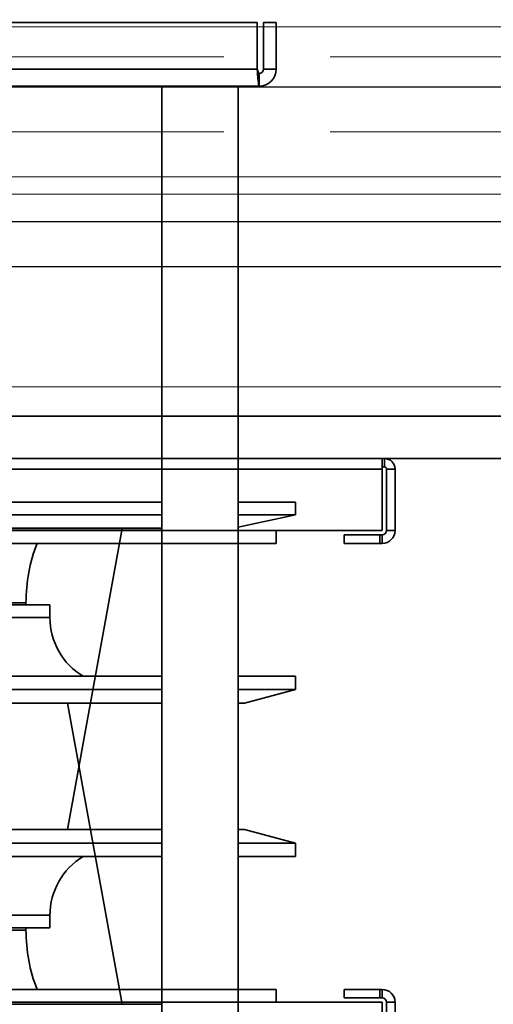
# Model space of a CAD drawing. Header units: millimetres. Extents: x -1465 to 393277, y -3788 to 454312.
# Tile 38 of 256: x 18422 to 18533, y 11744 to 11976. Entities that reach past the tile are written whole.
import ezdxf

# ---------------------------------------------------------------- set-up
doc = ezdxf.new("R2010")
doc.units = ezdxf.units.MM
doc.header["$XCLIPFRAME"] = 2
doc.linetypes.add('DASHED', pattern=[0.75, 0.5, -0.25])
for name, color, linetype in [('AHU03-3-42843OBJ', 8, 'Continuous'), ('AHU03-3-42950OBJ', 8, 'Continuous'), ('AHU03-3-42960OBJ', 8, 'Continuous'), ('AHU03-3-68109OBJ', 8, 'Continuous'), ('AHU03-3-68634OBJ', 8, 'Continuous'), ('AHU03-3-68635OBJ', 8, 'Continuous'), ('FLUID-Wy2', 8, 'Continuous'), ('FLUID-Wy2-INS', 8, 'Continuous')]:
    doc.layers.add(name, color=color, linetype=linetype)
picture_1 = doc.add_image_def('image1.bmp', size_in_pixel=(951, 911))

msp = doc.modelspace()

# ---------------------------------------------------------------- linework, layer by layer
at = {"color": 8, "linetype": 'Continuous', "lineweight": 35, "ltscale": 100}
for p, q in [((19294.07, 11882.8), (17911.76, 11882.8)), ((17911.76, 11872.8), (19728.76, 11872.8))]:
    msp.add_line(p, q, dxfattribs=at)
at = {"layer": 'AHU03-3-42843OBJ', "color": 8, "linetype": 'Continuous', "lineweight": 35, "ltscale": 100}
for p, q in [((18455.28, 11862.47), (18233.28, 11862.47)), ((18486.78, 11862.47), (18473.28, 11862.47)), ((18486.78, 11862.47), (18486.78, 11859.52)), ((18455.28, 11859.52), (18233.28, 11859.52)), ((18473.28, 11856.58), (18486.78, 11859.52)), ((18486.78, 11859.52), (18473.28, 11859.52)), ((18412.98, 11856.3), (18455.28, 11856.3)), ((18413.01, 11856.34), (18455.28, 11856.34)), ((18445.93, 11856.3), (18433.08, 11785.3)), ((18445.93, 11744.13), (18433.08, 11815.13)), ((18412.98, 11744.13), (18455.28, 11744.13))]:
    msp.add_line(p, q, dxfattribs=at)
at = {"layer": 'AHU03-3-42950OBJ', "color": 8, "linetype": 'Continuous', "lineweight": 35, "ltscale": 100}
for p, q in [((18259.63, 11838.3), (18428.93, 11838.3)), ((18428.93, 11835.3), (18428.93, 11838.3)), ((18259.63, 11835.3), (18428.93, 11835.3)), ((18233.28, 11821.45), (18455.28, 11821.45)), ((18473.28, 11821.45), (18486.78, 11821.45)), ((18486.78, 11818.34), (18486.78, 11821.45)), ((18233.28, 11818.34), (18455.28, 11818.34)), ((18473.28, 11818.34), (18486.78, 11818.34)), ((18474.78, 11815.13), (18486.78, 11818.34)), ((18233.28, 11815.13), (18455.28, 11815.13)), ((18473.28, 11815.13), (18474.78, 11815.13)), ((18233.28, 11785.3), (18455.28, 11785.3)), ((18473.28, 11785.3), (18474.78, 11785.3)), ((18474.78, 11785.3), (18486.78, 11782.09)), ((18233.28, 11782.09), (18455.28, 11782.09)), ((18473.28, 11782.09), (18486.78, 11782.09)), ((18486.78, 11782.09), (18486.78, 11778.98)), ((18233.28, 11778.98), (18455.28, 11778.98)), ((18473.28, 11778.98), (18486.78, 11778.98)), ((18259.63, 11765.13), (18428.93, 11765.13)), ((18428.93, 11765.13), (18428.93, 11762.13)), ((18259.63, 11762.13), (18428.93, 11762.13))]:
    msp.add_line(p, q, dxfattribs=at)
for centre, start, end in [((18445.1, 11835.3), 180, 238.9295), ((18445.1, 11765.13), 121.0705, 180)]:
    msp.add_arc(centre, 16.17, start, end, dxfattribs=at)
at = {"layer": 'AHU03-3-42960OBJ', "color": 8, "linetype": 'Continuous', "lineweight": 35, "ltscale": 100}
for p, q in [((18265.28, 11838.8), (18423.28, 11838.8)), ((18423.28, 11838.8), (18423.28, 11838.3)), ((18423.28, 11761.63), (18423.28, 11762.13)), ((18265.28, 11761.63), (18423.28, 11761.63))]:
    msp.add_line(p, q, dxfattribs=at)
for centre, start, end in [((18462.08, 11838.8), 158.8475, 180), ((18462.08, 11761.63), 180, 201.1525)]:
    msp.add_arc(centre, 38.8, start, end, dxfattribs=at)
at = {"layer": 'AHU03-3-68109OBJ', "color": 8, "linetype": 'Continuous', "lineweight": 35, "ltscale": 100}
for p, q in [((18180.78, 11872.8), (18507.78, 11872.8)), ((18507.28, 11872.8), (18507.28, 11855.8)), ((18507.78, 11872.8), (18507.78, 11870.8)), ((18507.28, 11870.3), (18181.28, 11870.3)), ((18507.78, 11870.8), (18507.28, 11870.8)), ((18510.28, 11870.3), (18508.28, 11870.3)), ((18508.28, 11870.3), (18508.28, 11855.8)), ((18510.28, 11870.3), (18510.28, 11855.8)), ((18181.28, 11855.8), (18507.28, 11855.8)), ((18482.28, 11855.8), (18482.28, 11852.8)), ((18507.28, 11854.8), (18498.28, 11854.8)), ((18498.28, 11852.8), (18498.28, 11854.8)), ((18506.67, 11852.8), (18506.67, 11854.8)), ((18507.28, 11852.8), (18507.28, 11854.8)), ((18510.28, 11855.8), (18508.28, 11855.8)), ((18206.28, 11852.8), (18482.28, 11852.8)), ((18507.28, 11852.8), (18498.28, 11852.8)), ((18206.28, 11747.63), (18482.28, 11747.63)), ((18482.28, 11744.63), (18482.28, 11747.63)), ((18507.28, 11747.63), (18498.28, 11747.63)), ((18498.28, 11747.63), (18498.28, 11745.63)), ((18507.28, 11745.63), (18498.28, 11745.63)), ((18506.67, 11747.63), (18506.67, 11745.63)), ((18507.28, 11747.63), (18507.28, 11745.63)), ((18181.28, 11744.63), (18507.28, 11744.63)), ((18507.28, 11727.63), (18507.28, 11744.63)), ((18510.28, 11744.63), (18508.28, 11744.63)), ((18508.28, 11730.13), (18508.28, 11744.63)), ((18510.28, 11730.13), (18510.28, 11744.63))]:
    msp.add_line(p, q, dxfattribs=at)
for centre, radius, start, end in [((18507.78, 11870.3), 2.5, 0, 90), ((18507.78, 11870.3), 0.5, 0, 90), ((18507.28, 11855.8), 3, 270, 0), ((18507.28, 11855.8), 1, 270, 0), ((18507.28, 11744.63), 3, 0, 90), ((18507.28, 11744.63), 1, 0, 90)]:
    msp.add_arc(centre, radius, start, end, dxfattribs=at)
at = {"layer": 'AHU03-3-68634OBJ', "color": 8, "linetype": 'Continuous', "lineweight": 35, "ltscale": 100}
for p, q in [((18477.78, 11975.6), (18210.78, 11975.6)), ((18477.78, 11964.6), (18477.78, 11975.6)), ((18482.28, 11975.6), (18479.28, 11975.6)), ((18479.28, 11964.6), (18479.28, 11975.6)), ((18482.28, 11964.6), (18482.28, 11975.6)), ((18477.78, 11964.6), (18210.78, 11964.6)), ((18477.83, 11963.97), (18477.78, 11964.6)), ((18477.86, 11963.56), (18477.83, 11963.97)), ((18482.28, 11964.6), (18479.28, 11964.6)), ((18478.28, 11960.6), (18478.28, 11963.6)), ((18478.28, 11960.6), (18210.28, 11960.6))]:
    msp.add_line(p, q, dxfattribs=at)
at = {"layer": 'AHU03-3-68634OBJ', "color": 8, "linetype": 'Continuous', "lineweight": 35, "ltscale": 100, "flags": 128}
for points in [[(18478.28, 11963.6), (18478.15, 11963.68), (18478.03, 11963.89), (18477.78, 11964.6)], [(18478.28, 11960.6), (18478.22, 11960.66), (18478.17, 11960.81), (18478.12, 11961.07), (18478.07, 11961.43), (18477.96, 11962.38), (18477.86, 11963.56)]]:
    msp.add_lwpolyline(points, dxfattribs=at)
at = {"layer": 'AHU03-3-68634OBJ', "color": 8, "linetype": 'Continuous', "lineweight": 35, "ltscale": 100}
for radius in [4, 1]:
    msp.add_arc((18478.28, 11964.6), radius, 270, 0, dxfattribs=at)
at = {"layer": 'AHU03-3-68635OBJ', "color": 8, "linetype": 'Continuous', "lineweight": 35, "ltscale": 100}
for p, q in [((18455.28, 11747.63), (18455.28, 11960.6)), ((18473.28, 11747.63), (18473.28, 11960.6)), ((18455.28, 11852.8), (18455.28, 11639.83)), ((18473.28, 11852.8), (18473.28, 11639.83))]:
    msp.add_line(p, q, dxfattribs=at)
at = {"layer": 'FLUID-Wy2', "color": 8, "linetype": 'Continuous', "lineweight": 18, "ltscale": 100}
for p, q in [((17819.95, 11974.57), (19819.95, 11974.57)), ((19819.95, 11974.57), (17819.95, 11974.57)), ((17819.95, 11960.43), (19819.95, 11960.43)), ((19849.95, 11939.22), (17789.95, 11939.22))]:
    msp.add_line(p, q, dxfattribs=at)
at = {"layer": 'FLUID-Wy2', "color": 8, "linetype": 'DASHED', "lineweight": 18, "ltscale": 100}
for p, q in [((19819.95, 11967.5), (17819.95, 11967.5)), ((19819.95, 11949.82), (17819.95, 11949.82))]:
    msp.add_line(p, q, dxfattribs=at)
at = {"layer": 'FLUID-Wy2', "color": 8, "linetype": 'Continuous', "lineweight": 25, "ltscale": 100}
for p, q in [((17819.95, 11960.43), (19819.95, 11960.43)), ((19864.95, 11928.61), (17774.95, 11928.61)), ((19864.95, 11918), (17774.95, 11918))]:
    msp.add_line(p, q, dxfattribs=at)
at = {"layer": 'FLUID-Wy2-INS', "color": 8, "linetype": 'Continuous', "lineweight": 13, "ltscale": 100}
for p, q in [((19919.95, 11935.12), (17719.95, 11935.12)), ((17719.95, 11889.72), (19919.95, 11889.72))]:
    msp.add_line(p, q, dxfattribs=at)

# ---------------------------------------------------------------- pictures from other files: only their frames are drawn
at = {"color": 8, "lineweight": 13}
image = msp.add_image(picture_1, insert=(17864.13, 12545.82), size_in_units=(1986.02, 1904.63), rotation=-90, dxfattribs=at)
image.set_boundary_path([(-0.5, -0.5), (950.5, 910.5)])

doc.saveas('drawing.dxf')
